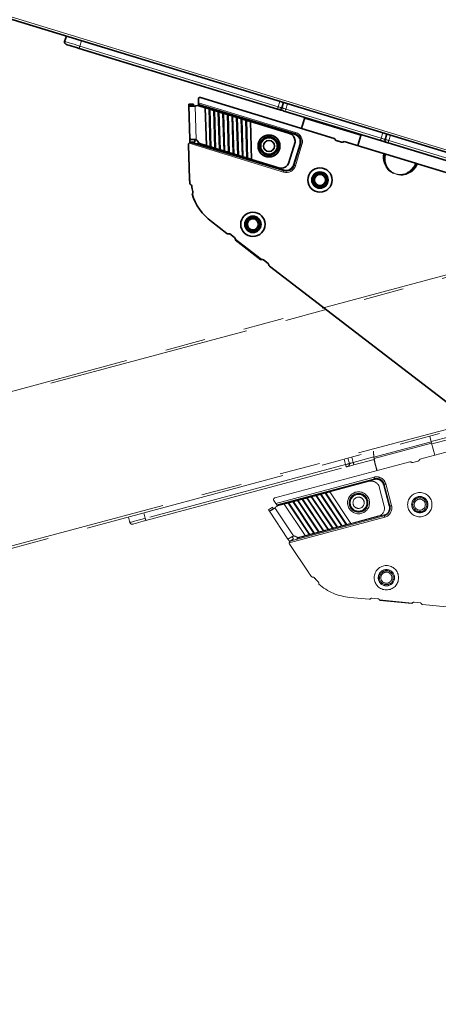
# Model space of a CAD drawing. Header units: millimetres. Extents: x 0 to 594, y 0 to 420.
# Tile 23 of 30: x 439 to 452, y 193 to 224. Entities that reach past the tile are written whole.
import ezdxf

# ---------------------------------------------------------------- set-up
doc = ezdxf.new("R2010")
doc.units = ezdxf.units.MM
doc.linetypes.add('SLD-Durchgehend', pattern=[0])
doc.linetypes.add('SLD-Phantom', pattern=[12.7, 6.35, -1.27, 1.27, -1.27, 1.27, -1.27])
doc.styles.add('SLDTEXTSTYLE1', font='GOTHIC.TTF', dxfattribs={"width": 0.913})
doc.dimstyles.new('SLDDIMSTYLE8', dxfattribs={"dimtxt": 3.439583, "dimasz": 2.5, "dimexe": 0, "dimexo": 0.0625, "dimgap": 0.859896, "dimtad": 1, "dimdec": 4, "dimlfac": 4, "dimzin": 12, "dimdsep": 46, "dimtxsty": 'SLDTEXTSTYLE1', "dimsah": 1, "dimcen": 0.09, "dimazin": 3, "dimtfac": 1, "dimtofl": 0, "dimtmove": 0, "dimatfit": 3, "dimfxl": 1, "dimfrac": 2, "dimtolj": 1, "dimtzin": 12, "dimarcsym": 0})

# ---------------------------------------------------------------- blocks, each defined once
blk = doc.blocks.new('_D_31')
at = {"color": 150, "linetype": 'SLD-Durchgehend', "lineweight": 18}
for centre, radius, start, end in [((475.102, 213.118), 62.537, 163, 270), ((427.681, 176.671), 6.11, 100.2754, 153.4055), ((426.798, 177.848), 6.11, 280.2754, 333.4055)]:
    blk.add_arc(centre, radius, start, end, dxfattribs=at)
for points in [[(415.297, 231.402), (414.316, 229.082), (414.912, 228.912)], [(475.102, 150.58), (472.609, 150.94), (472.596, 150.32)]]:
    blk.add_solid(points, dxfattribs=at)
at = {"color": 150, "linetype": 'SLD-Durchgehend', "lineweight": 18, "insert": (425.733, 182.04), "char_height": 3.4396, "attachment_point": 1, "rotation": 306.8404, "style": 'SLDTEXTSTYLE1'}
blk.add_mtext('107°', dxfattribs=at)

msp = doc.modelspace()

# ---------------------------------------------------------------- linework, layer by layer
at = {"color": 7, "linetype": 'SLD-Durchgehend', "lineweight": 18}
for p, q in [((387.228121, 239.983551), (469.948482, 214.6934)), ((441.198581, 223.223071), (441.249364, 223.389174)), ((447.414563, 221.322655), (441.198581, 223.223071)), ((444.915981, 221.447307), (447.961542, 220.516186)), ((447.465346, 221.488755), (447.414563, 221.322655)), ((444.848127, 220.288626), (444.816045, 221.344698)), ((447.939613, 220.444463), (444.918382, 221.368145)), ((447.653639, 221.249561), (447.704422, 221.415664)), ((450.642091, 220.3359), (447.653639, 221.249561)), ((450.006637, 220.416996), (448.243069, 220.956172)), ((450.692874, 220.502003), (450.642091, 220.3359)), ((450.881167, 220.262806), (450.93195, 220.42891)), ((454.706387, 219.093322), (450.881167, 220.262806)), ((447.581458, 219.272989), (444.62039, 220.178279)), ((444.916704, 220.166113), (447.603385, 219.344712)), ((446.924494, 219.886869), (446.920113, 219.882409)), ((447.884337, 219.494096), (448.088999, 220.163512)), ((448.16072, 220.141582), (447.95606, 219.472169)), ((448.088999, 220.163512), (448.112906, 220.156203)), ((451.063032, 219.230044), (451.061948, 219.226498)), ((451.14369, 219.201505), (451.061948, 219.226498)), ((451.063032, 219.230044), (451.144774, 219.205051))]:
    msp.add_line(p, q, dxfattribs=at)
at = {"color": 7, "linetype": 'SLD-Durchgehend', "lineweight": 35}
for p, q in [((469.854831, 214.643604), (387.277913, 239.889901)), ((440.775384, 223.534084), (440.721703, 223.368868)), ((441.17627, 223.150096), (447.392252, 221.24968)), ((444.915981, 221.447307), (444.912492, 221.562288)), ((449.167133, 220.330595), (444.977089, 221.611622)), ((447.532828, 221.286497), (447.580711, 221.453487)), ((444.614344, 221.397634), (444.764276, 221.40219)), ((444.615948, 221.344862), (444.765878, 221.349414)), ((444.615948, 221.344862), (444.647611, 220.302559)), ((447.946922, 220.468372), (444.917581, 221.394535)), ((444.918382, 221.368145), (444.917581, 221.394535)), ((444.918786, 221.35483), (444.918382, 221.368145)), ((445.127421, 221.291165), (444.923944, 221.353374)), ((445.127421, 221.291165), (445.163493, 220.103733)), ((445.287173, 220.065921), (445.251101, 221.253354)), ((445.270867, 221.247311), (445.251101, 221.253354)), ((445.270867, 221.247311), (445.306939, 220.059879)), ((445.414313, 221.203453), (445.394547, 221.209496)), ((445.430619, 220.022067), (445.394547, 221.209496)), ((445.414313, 221.203453), (445.450385, 220.016021)), ((445.574065, 219.978209), (445.537993, 221.165642)), ((445.557759, 221.159599), (445.537993, 221.165642)), ((445.557759, 221.159599), (445.593831, 219.972167)), ((445.717511, 219.934355), (445.681439, 221.121787)), ((445.701205, 221.115741), (445.681439, 221.121787)), ((447.631328, 221.176586), (450.61978, 220.262925)), ((445.701205, 221.115741), (445.737275, 219.928312)), ((445.860957, 219.890497), (445.824885, 221.07793)), ((445.844649, 221.071887), (445.824885, 221.07793)), ((445.844649, 221.071887), (445.880721, 219.884455)), ((446.004401, 219.846643), (445.968329, 221.034075)), ((445.988095, 221.028029), (445.968329, 221.034075)), ((445.988095, 221.028029), (446.024167, 219.840601)), ((446.147847, 219.802785), (446.111775, 220.990218)), ((446.131541, 220.984175), (446.111775, 220.990218)), ((446.131541, 220.984175), (446.167613, 219.796743)), ((446.291293, 219.758931), (446.255221, 220.946364)), ((446.274987, 220.940321), (446.255221, 220.946364)), ((446.274987, 220.940321), (446.311059, 219.752889)), ((446.434739, 219.715077), (446.398667, 220.902506)), ((446.418433, 220.896463), (446.398667, 220.902506)), ((446.418433, 220.896463), (446.454505, 219.709031)), ((446.578185, 219.671219), (446.542113, 220.858652)), ((447.768605, 220.483675), (446.542113, 220.858652)), ((448.147149, 220.642436), (448.243069, 220.956172)), ((444.650416, 220.210205), (444.800348, 220.214757)), ((444.70263, 220.205422), (447.596076, 219.320807)), ((447.751856, 219.573814), (447.946819, 220.211513)), ((447.945359, 220.253322), (447.946819, 220.211513)), ((449.233844, 220.263145), (449.401197, 220.211978)), ((450.716537, 219.856895), (449.480089, 220.234915)), ((450.006637, 220.416996), (449.910718, 220.10326)), ((450.816586, 220.464181), (450.762904, 220.298964)), ((444.638302, 219.057846), (444.605737, 220.131423)), ((444.979505, 220.159985), (445.163493, 220.103733)), ((445.287173, 220.065921), (445.306939, 220.059879)), ((445.430619, 220.022067), (445.450385, 220.016021)), ((445.574065, 219.978209), (445.593831, 219.972167)), ((445.717511, 219.934355), (445.737275, 219.928312)), ((445.860957, 219.890497), (445.880721, 219.884455)), ((447.908246, 219.486787), (448.112906, 220.156203)), ((450.858858, 220.189832), (454.684076, 219.020347)), ((446.004401, 219.846643), (446.024167, 219.840601)), ((446.147847, 219.802785), (446.167613, 219.796743)), ((446.291293, 219.758931), (446.311059, 219.752889)), ((446.434739, 219.715077), (446.454505, 219.709031)), ((446.578185, 219.671219), (447.439686, 219.407834)), ((451.7139, 219.551972), (450.7852, 219.835903)), ((455.758774, 218.315329), (451.782563, 219.53098)), ((445.322166, 217.722538), (445.806048, 217.351242)), ((446.043852, 217.225491), (445.899702, 217.336103)), ((446.87428, 216.531559), (446.070992, 217.147942)), ((446.073093, 217.162087), (446.887397, 216.537248)), ((447.100359, 216.414801), (446.956209, 216.525413)), ((447.139223, 216.328259), (454.235428, 210.883151))]:
    msp.add_line(p, q, dxfattribs=at)
at = {"color": 7, "linetype": 'SLD-Phantom', "lineweight": 18}
for p, q in [((470.958917, 220.876369), (387.406331, 198.488522)), ((387.459365, 198.580376), (470.867062, 220.929402)), ((388.596904, 194.045262), (472.149485, 216.433111)), ((472.096452, 216.341253), (388.688755, 193.99223)), ((452.162878, 211.000069), (452.209671, 210.825432)), ((452.786668, 210.987396), (452.207833, 210.832297)), ((452.209671, 210.825432), (450.415364, 210.344649)), ((452.220806, 210.78388), (450.421543, 210.301769)), ((452.320757, 210.410853), (452.220806, 210.78388)), ((452.227582, 210.758589), (452.806418, 210.913687)), ((449.768149, 210.178585), (449.723194, 210.346357)), ((450.414483, 210.35177), (449.768149, 210.178585)), ((450.405666, 210.529224), (450.405526, 210.511149)), ((453.103635, 210.620626), (451.854748, 210.285987)), ((449.526669, 210.113881), (443.24815, 208.431556)), ((443.267901, 208.357848), (449.546418, 210.040172)), ((451.538644, 210.201287), (447.306444, 209.067273)), ((449.481714, 210.281653), (449.526669, 210.113881)), ((449.646122, 210.145888), (449.598239, 210.312876)), ((449.787899, 210.104877), (450.426017, 210.275858)), ((450.432193, 210.244459), (450.423486, 210.242127)), ((450.508398, 209.925234), (450.423486, 210.242127)), ((450.44808, 210.177943), (450.515299, 209.927083)), ((451.63096, 210.179436), (451.799997, 210.224728)), ((447.341694, 208.895545), (450.417894, 209.71981)), ((450.430836, 209.671514), (447.371018, 208.851639)), ((450.437306, 209.647366), (447.385679, 208.829685)), ((450.271505, 209.589999), (449.032673, 209.258055)), ((450.543468, 209.488315), (450.566863, 209.453632)), ((450.739452, 208.809519), (450.566863, 209.453632)), ((450.894047, 208.812119), (450.712874, 209.488266)), ((450.918195, 208.81859), (450.737021, 209.494737)), ((450.785317, 209.507677), (450.966491, 208.831529)), ((448.473082, 209.108112), (448.453116, 209.102762)), ((449.112951, 208.114879), (448.453116, 209.102762)), ((448.473082, 209.108112), (449.132915, 208.120228)), ((448.617971, 209.146935), (448.598006, 209.141585)), ((449.257839, 208.153702), (448.598006, 209.141585)), ((448.617971, 209.146935), (449.277804, 208.159051)), ((448.762859, 209.185758), (448.742895, 209.180409)), ((449.402728, 208.192525), (448.742895, 209.180409)), ((448.762859, 209.185758), (449.422694, 208.197874)), ((448.907749, 209.224581), (448.887783, 209.219232)), ((449.547618, 208.231348), (448.887783, 209.219232)), ((448.907749, 209.224581), (449.567582, 208.236697)), ((449.692505, 208.270171), (449.032673, 209.258055)), ((449.739906, 209.129232), (449.735683, 209.133841)), ((450.146104, 209.111476), (450.150712, 209.115698)), ((447.341694, 208.895545), (447.277804, 208.991207)), ((447.385679, 208.829685), (447.371018, 208.851639)), ((447.393077, 208.818606), (447.385679, 208.829685)), ((447.603748, 208.875175), (447.398222, 208.820104)), ((447.603748, 208.875175), (448.263583, 207.887291)), ((447.748638, 208.913998), (447.728672, 208.908649)), ((448.388507, 207.920765), (447.728672, 208.908649)), ((447.748638, 208.913998), (448.40847, 207.926114)), ((447.893525, 208.952821), (447.873562, 208.947472)), ((448.533394, 207.959588), (447.873562, 208.947472)), ((447.893525, 208.952821), (448.55336, 207.964938)), ((448.038415, 208.991644), (448.018449, 208.986295)), ((448.678284, 207.998411), (448.018449, 208.986295)), ((448.038415, 208.991644), (448.698248, 208.003761)), ((448.183305, 209.030467), (448.163339, 209.025116)), ((448.823174, 208.037232), (448.163339, 209.025116)), ((448.183305, 209.030467), (448.843137, 208.042582)), ((448.328192, 209.069289), (448.308229, 209.063939)), ((448.968061, 208.076056), (448.308229, 209.063939)), ((448.328192, 209.069289), (448.988027, 208.081405)), ((443.24815, 208.431556), (443.203197, 208.599328)), ((447.112215, 208.693578), (447.236949, 208.776891)), ((447.14154, 208.649672), (447.266274, 208.732986)), ((447.14154, 208.649672), (447.720728, 207.782529)), ((447.898158, 207.876969), (447.311318, 208.755569)), ((447.818861, 207.729305), (450.741419, 208.512402)), ((448.021238, 207.809414), (450.734948, 208.536552)), ((449.692505, 208.270171), (450.562675, 208.503331)), ((442.724449, 208.471048), (442.766474, 208.302492)), ((450.754358, 208.464106), (447.763502, 207.662708)), ((449.402728, 208.192525), (449.422694, 208.197874)), ((449.547618, 208.231348), (449.567582, 208.236697)), ((448.077743, 207.837495), (448.263583, 207.887291)), ((448.388507, 207.920765), (448.40847, 207.926114)), ((448.533394, 207.959588), (448.55336, 207.964938)), ((448.678284, 207.998411), (448.698248, 208.003761)), ((448.823174, 208.037232), (448.843137, 208.042582)), ((448.968061, 208.076056), (448.988027, 208.081405)), ((449.112951, 208.114879), (449.132915, 208.120228)), ((449.257839, 208.153702), (449.277804, 208.159051)), ((447.772047, 207.705695), (447.896783, 207.789007)), ((448.372432, 206.722019), (447.775903, 207.615207)), ((449.659985, 205.952007), (450.267098, 205.893548)), ((450.535406, 205.912921), (450.354544, 205.930337)), ((450.593802, 205.874647), (451.615485, 205.77627)), ((451.607375, 205.764494), (450.599515, 205.86154)), ((451.860973, 205.785283), (451.680112, 205.802699)), ((451.939792, 205.732487), (460.843183, 204.875187))]:
    msp.add_line(p, q, dxfattribs=at)
at = {"color": 7, "linetype": 'SLD-Durchgehend', "lineweight": 18, "flags": 128}
for points in [[(441.198581, 223.223071), (441.105549, 223.251514), (441.01609, 223.278865), (440.933642, 223.30407), (440.861379, 223.326165), (440.802072, 223.344296), (440.758006, 223.35777), (440.730867, 223.366066), (440.721703, 223.368868)], [(441.17627, 223.150096), (441.176702, 223.151504), (441.177976, 223.155677), (441.180048, 223.162446), (441.18283, 223.171546), (441.186217, 223.182625), (441.190076, 223.195243), (441.194252, 223.208904), (441.198581, 223.223071)], [(447.392252, 221.24968), (447.392684, 221.251089), (447.393958, 221.255261), (447.396028, 221.26203), (447.398811, 221.271131), (447.402197, 221.28221), (447.406054, 221.294827), (447.410232, 221.308488), (447.414563, 221.322655)], [(447.532828, 221.286497), (447.530556, 221.287194), (447.523826, 221.28925), (447.512896, 221.292592), (447.498188, 221.297088), (447.480268, 221.302568), (447.459822, 221.308819), (447.437636, 221.315599), (447.414563, 221.322655)], [(447.653639, 221.249561), (447.630071, 221.256766), (447.607406, 221.263695), (447.586521, 221.270084), (447.568213, 221.275679), (447.553189, 221.280272), (447.542024, 221.283685), (447.535149, 221.28579), (447.532828, 221.286497)], [(447.631328, 221.176586), (447.63176, 221.177995), (447.633035, 221.182167), (447.635104, 221.188936), (447.637887, 221.19804), (447.641275, 221.209116), (447.645131, 221.221733), (447.649308, 221.235394), (447.653639, 221.249561)], [(447.946922, 220.468372), (447.947203, 220.469288), (447.948036, 220.472011), (447.949386, 220.476429), (447.951204, 220.482375), (447.953419, 220.489621), (447.955946, 220.497887), (447.958688, 220.506858), (447.961542, 220.516186)], [(447.073615, 220.374628), (447.073529, 220.375101), (447.073269, 220.376498), (447.072848, 220.378771), (447.072477, 220.380771)], [(447.939613, 220.444463), (447.94104, 220.449127), (447.942411, 220.453612), (447.943673, 220.457747), (447.944782, 220.461368), (447.945691, 220.464341), (447.946367, 220.46655), (447.946782, 220.467913), (447.946922, 220.468372)], [(450.61978, 220.262925), (450.620213, 220.264334), (450.621487, 220.268506), (450.623558, 220.275275), (450.626341, 220.284376), (450.629727, 220.295455), (450.633585, 220.308072), (450.637761, 220.321733), (450.642091, 220.3359)], [(450.762904, 220.298964), (450.760582, 220.299675), (450.753708, 220.301777), (450.742544, 220.305189), (450.72752, 220.309782), (450.709212, 220.315381), (450.688324, 220.321766), (450.665661, 220.328695), (450.642091, 220.3359)], [(450.881167, 220.262806), (450.858097, 220.269862), (450.835911, 220.276646), (450.815464, 220.282897), (450.797542, 220.288373), (450.782835, 220.292869), (450.771906, 220.296211), (450.765177, 220.298271), (450.762904, 220.298964)], [(450.858858, 220.189832), (450.859289, 220.191243), (450.860563, 220.195412), (450.862634, 220.202181), (450.865417, 220.211286), (450.868803, 220.222361), (450.872661, 220.234978), (450.876837, 220.248639), (450.881167, 220.262806)], [(448.112906, 220.156203), (448.113824, 220.15592), (448.116546, 220.15509), (448.120964, 220.153737), (448.126911, 220.151919), (448.134157, 220.149706), (448.142423, 220.147177), (448.151392, 220.144435), (448.16072, 220.141582)], [(447.596076, 219.320807), (447.595795, 219.319887), (447.594964, 219.317167), (447.593614, 219.312745), (447.591794, 219.3068), (447.589579, 219.299554), (447.587051, 219.291288), (447.58431, 219.282317), (447.581458, 219.272989)], [(447.603385, 219.344712), (447.60196, 219.340048), (447.600589, 219.335563), (447.599324, 219.331432), (447.598218, 219.327807), (447.597309, 219.324834), (447.596633, 219.322625), (447.596217, 219.321265), (447.596076, 219.320807)], [(447.884337, 219.494096), (447.889001, 219.492673), (447.893486, 219.491302), (447.89762, 219.490036), (447.901242, 219.488929), (447.904217, 219.48802), (447.906426, 219.487346), (447.907786, 219.486929), (447.908246, 219.486787)], [(447.908246, 219.486787), (447.909164, 219.486508), (447.911886, 219.485677), (447.916304, 219.484325), (447.922249, 219.482507), (447.929497, 219.48029), (447.937763, 219.477765), (447.946732, 219.475023), (447.95606, 219.472169)], [(451.428494, 219.202551), (451.427688, 219.205051), (451.426893, 219.207517), (451.426114, 219.209931), (451.425361, 219.212267), (451.424642, 219.214491), (451.423968, 219.216585), (451.423342, 219.218525), (451.422774, 219.220288)]]:
    msp.add_lwpolyline(points, dxfattribs=at)
at = {"color": 7, "linetype": 'SLD-Durchgehend', "lineweight": 35, "flags": 128}
for points in [[(440.771104, 223.27397), (440.77889, 223.271589), (440.801946, 223.264537), (440.839388, 223.253093), (440.889777, 223.237685), (440.951173, 223.218917), (441.02122, 223.197501), (441.097227, 223.174262), (441.17627, 223.150096)], [(444.917581, 221.394535), (444.917551, 221.395548), (444.91746, 221.39855), (444.917311, 221.403427), (444.917112, 221.409991), (444.91687, 221.417989), (444.916594, 221.427112), (444.916292, 221.43701), (444.915981, 221.447307)], [(444.614344, 221.397634), (444.614894, 221.379529), (444.615343, 221.364762), (444.615676, 221.353832), (444.615879, 221.347123), (444.615948, 221.344862)], [(444.764276, 221.40219), (444.764826, 221.384085), (444.765274, 221.369314), (444.765606, 221.358388), (444.765809, 221.351679), (444.765878, 221.349414)], [(445.251101, 221.253354), (445.237788, 221.257422), (445.222658, 221.262048), (445.206278, 221.267055), (445.189261, 221.272259), (445.172244, 221.277464), (445.155864, 221.28247), (445.140733, 221.287097), (445.127421, 221.291165)], [(445.394547, 221.209496), (445.381234, 221.213567), (445.366104, 221.218194), (445.349724, 221.223201), (445.332707, 221.228405), (445.31569, 221.233606), (445.29931, 221.238613), (445.284179, 221.243239), (445.270867, 221.247311)], [(445.537993, 221.165642), (445.52468, 221.169713), (445.50955, 221.174336), (445.49317, 221.179343), (445.476153, 221.184547), (445.459136, 221.189752), (445.442756, 221.194758), (445.427625, 221.199385), (445.414313, 221.203453)], [(445.681439, 221.121787), (445.668125, 221.125855), (445.652996, 221.130482), (445.636616, 221.135489), (445.619599, 221.140693), (445.602582, 221.145894), (445.586202, 221.150904), (445.571071, 221.155527), (445.557759, 221.159599)], [(447.392252, 221.24968), (447.401335, 221.246905), (447.410068, 221.244234), (447.418115, 221.241772), (447.425171, 221.239615), (447.43096, 221.237845), (447.435261, 221.23653), (447.437911, 221.235722), (447.438805, 221.235446)], [(447.438805, 221.235446), (447.442505, 221.234317), (447.453461, 221.230968), (447.471251, 221.225529), (447.495193, 221.218209), (447.524368, 221.209287), (447.557653, 221.199113), (447.59377, 221.188072), (447.631328, 221.176586)], [(445.824885, 221.07793), (445.811571, 221.082001), (445.796442, 221.086624), (445.780062, 221.091635), (445.763045, 221.096835), (445.746026, 221.10204), (445.729648, 221.107046), (445.714517, 221.111673), (445.701205, 221.115741)], [(445.968329, 221.034075), (445.955017, 221.038144), (445.939886, 221.04277), (445.923506, 221.047777), (445.906489, 221.052981), (445.889472, 221.058182), (445.873092, 221.063192), (445.857964, 221.067815), (445.844649, 221.071887)], [(446.111775, 220.990218), (446.098463, 220.994289), (446.083332, 220.998912), (446.066952, 221.003923), (446.049935, 221.009123), (446.032918, 221.014328), (446.016538, 221.019335), (446.001408, 221.023961), (445.988095, 221.028029)], [(446.255221, 220.946364), (446.241909, 220.950432), (446.226778, 220.955058), (446.210398, 220.960065), (446.193381, 220.965269), (446.176364, 220.97047), (446.159984, 220.97548), (446.144854, 220.980103), (446.131541, 220.984175)], [(446.398667, 220.902506), (446.385355, 220.906577), (446.370224, 220.911204), (446.353844, 220.916211), (446.336827, 220.921412), (446.31981, 220.926616), (446.30343, 220.931623), (446.2883, 220.936249), (446.274987, 220.940321)], [(446.542113, 220.858652), (446.528799, 220.86272), (446.51367, 220.867346), (446.49729, 220.872353), (446.480273, 220.877557), (446.463256, 220.882762), (446.446876, 220.887768), (446.431746, 220.892395), (446.418433, 220.896463)], [(448.243069, 220.956172), (448.248697, 220.974579), (448.252403, 220.986705)], [(444.647611, 220.302559), (444.647676, 220.300409), (444.64787, 220.29402), (444.648187, 220.283608), (444.648615, 220.269512), (444.64914, 220.252185), (444.649748, 220.232199), (444.650416, 220.210205)], [(444.797541, 220.307115), (444.797606, 220.304962), (444.797802, 220.298577), (444.798117, 220.288164), (444.798545, 220.274064), (444.799072, 220.256742), (444.799679, 220.236755), (444.800348, 220.214757)], [(450.015972, 220.447529), (450.012264, 220.435403), (450.006637, 220.416996)], [(450.61978, 220.262925), (450.657341, 220.251444), (450.693457, 220.240402), (450.726741, 220.230225), (450.755916, 220.221307), (450.77986, 220.213986), (450.79765, 220.208547), (450.808606, 220.205195), (450.812305, 220.204066)], [(450.812305, 220.204066), (450.813199, 220.20379), (450.815848, 220.202982), (450.820151, 220.201667), (450.82594, 220.199897), (450.832994, 220.19774), (450.841042, 220.195278), (450.849776, 220.192611), (450.858858, 220.189832)], [(445.163493, 220.103733), (445.176805, 220.099665), (445.191936, 220.095038), (445.208316, 220.090031), (445.225333, 220.084827), (445.24235, 220.079626), (445.25873, 220.074616), (445.27386, 220.069993), (445.287173, 220.065921)], [(445.306939, 220.059879), (445.320251, 220.055807), (445.335382, 220.051184), (445.351762, 220.046173), (445.368779, 220.040973), (445.385796, 220.035768), (445.402176, 220.030762), (445.417306, 220.026135), (445.430619, 220.022067)], [(445.450385, 220.016021), (445.463697, 220.011953), (445.478828, 220.007326), (445.495208, 220.002319), (445.512225, 219.997115), (445.529242, 219.991914), (445.545622, 219.986904), (445.560752, 219.982281), (445.574065, 219.978209)], [(445.593831, 219.972167), (445.607143, 219.968095), (445.622274, 219.963472), (445.638654, 219.958461), (445.655671, 219.953261), (445.672688, 219.948057), (445.689068, 219.94305), (445.704197, 219.938423), (445.717511, 219.934355)], [(445.737275, 219.928312), (445.750589, 219.924241), (445.765718, 219.919614), (445.782098, 219.914607), (445.799115, 219.909403), (445.816134, 219.904202), (445.832514, 219.899196), (445.847643, 219.894569), (445.860957, 219.890497)], [(445.880721, 219.884455), (445.894036, 219.880387), (445.909164, 219.87576), (445.925544, 219.870753), (445.942561, 219.865549), (445.959578, 219.860345), (445.975958, 219.855338), (445.991089, 219.850711), (446.004401, 219.846643)], [(446.024167, 219.840601), (446.03748, 219.836529), (446.05261, 219.831902), (446.06899, 219.826895), (446.086007, 219.821695), (446.103024, 219.81649), (446.119404, 219.811484), (446.134535, 219.806857), (446.147847, 219.802785)], [(446.167613, 219.796743), (446.180926, 219.792675), (446.196056, 219.788048), (446.212436, 219.783041), (446.229453, 219.777837), (446.24647, 219.772636), (446.26285, 219.767626), (446.277981, 219.763003), (446.291293, 219.758931)], [(446.311059, 219.752889), (446.324372, 219.748817), (446.339502, 219.744194), (446.355882, 219.739183), (446.372899, 219.733983), (446.389916, 219.728778), (446.406296, 219.723772), (446.421427, 219.719145), (446.434739, 219.715077)], [(446.454505, 219.709031), (446.467818, 219.704963), (446.482948, 219.700336), (446.499328, 219.695329), (446.516345, 219.690125), (446.533362, 219.684924), (446.549742, 219.679914), (446.564871, 219.675291), (446.578185, 219.671219)]]:
    msp.add_lwpolyline(points, dxfattribs=at)
at = {"color": 7, "linetype": 'SLD-Phantom', "lineweight": 18, "flags": 128}
for points in [[(452.209671, 210.825432), (452.211152, 210.819907), (452.212625, 210.814412), (452.21408, 210.808981), (452.215509, 210.803646), (452.216904, 210.798442), (452.218258, 210.79339), (452.21956, 210.788529), (452.220806, 210.78388)], [(449.646122, 210.145888), (449.643827, 210.145274), (449.63703, 210.143452), (449.62599, 210.140494), (449.611136, 210.136514), (449.593033, 210.131663), (449.572382, 210.126129), (449.549972, 210.120124), (449.526669, 210.113881)], [(449.546418, 210.040172), (449.546036, 210.041595), (449.544908, 210.045808), (449.543077, 210.052644), (449.540612, 210.061838), (449.537615, 210.073027), (449.534199, 210.085771), (449.530502, 210.09957), (449.526669, 210.113881)], [(449.546418, 210.040172), (449.555592, 210.042629), (449.564413, 210.044993), (449.572542, 210.047172), (449.579666, 210.049081), (449.585515, 210.050647), (449.589861, 210.051812), (449.592535, 210.052529), (449.593439, 210.052771)], [(449.593439, 210.052771), (449.597175, 210.053771), (449.608241, 210.056736), (449.626212, 210.061551), (449.650395, 210.068032), (449.679864, 210.075927), (449.713483, 210.084937), (449.749962, 210.09471), (449.787899, 210.104877)], [(449.768149, 210.178585), (449.744343, 210.172206), (449.721451, 210.166072), (449.700355, 210.160419), (449.681864, 210.155464), (449.666687, 210.151398), (449.655411, 210.148377), (449.648467, 210.146516), (449.646122, 210.145888)], [(449.787899, 210.104877), (449.787519, 210.1063), (449.78639, 210.110513), (449.784557, 210.117351), (449.782095, 210.126543), (449.779096, 210.137732), (449.775682, 210.150476), (449.771984, 210.164274), (449.768149, 210.178585)], [(450.423486, 210.242127), (450.418505, 210.260718), (450.415223, 210.272967)], [(450.430836, 209.671514), (450.430586, 209.672441), (450.42985, 209.67519), (450.428654, 209.679653), (450.427045, 209.685658), (450.425084, 209.692979), (450.422847, 209.701327), (450.42042, 209.710387), (450.417894, 209.71981)], [(450.437306, 209.647366), (450.436044, 209.652077), (450.434829, 209.656607), (450.433712, 209.660781), (450.43273, 209.664441), (450.431925, 209.667444), (450.431327, 209.669675), (450.43096, 209.67105), (450.430836, 209.671514)], [(450.712874, 209.488266), (450.717584, 209.489529), (450.722114, 209.490742), (450.72629, 209.491861), (450.729948, 209.492841), (450.732953, 209.493646), (450.735184, 209.494244), (450.736557, 209.494613), (450.737021, 209.494737)], [(450.737021, 209.494737), (450.73795, 209.494985), (450.740698, 209.495723), (450.745161, 209.496918), (450.751168, 209.498528), (450.758486, 209.500489), (450.766836, 209.502726), (450.775896, 209.505153), (450.785317, 209.507677)], [(448.453116, 209.102762), (448.43967, 209.09916), (448.424389, 209.095064), (448.407843, 209.090631), (448.390654, 209.086026), (448.373466, 209.08142), (448.356922, 209.076987), (448.341639, 209.072893), (448.328192, 209.069289)], [(448.598006, 209.141585), (448.584559, 209.137983), (448.569276, 209.133887), (448.552732, 209.129454), (448.535544, 209.12485), (448.518355, 209.120243), (448.501811, 209.11581), (448.486528, 209.111716), (448.473082, 209.108112)], [(448.742895, 209.180409), (448.729447, 209.176806), (448.714166, 209.17271), (448.697622, 209.168277), (448.680433, 209.163673), (448.663245, 209.159066), (448.646699, 209.154633), (448.631418, 209.150537), (448.617971, 209.146935)], [(448.887783, 209.219232), (448.874337, 209.215627), (448.859056, 209.211533), (448.84251, 209.2071), (448.825321, 209.202494), (448.808133, 209.197889), (448.791589, 209.193456), (448.776306, 209.18936), (448.762859, 209.185758)], [(449.032673, 209.258055), (449.019226, 209.254451), (449.003943, 209.250356), (448.987399, 209.245923), (448.970211, 209.241317), (448.953022, 209.236713), (448.936476, 209.232279), (448.921195, 209.228183), (448.907749, 209.224581)], [(447.371018, 208.851639), (447.370454, 208.852482), (447.368785, 208.85498), (447.366075, 208.859037), (447.362429, 208.864498), (447.357985, 208.871152), (447.352915, 208.878742), (447.347415, 208.886979), (447.341694, 208.895545)], [(447.728672, 208.908649), (447.715226, 208.905046), (447.699944, 208.90095), (447.683399, 208.896517), (447.66621, 208.891911), (447.649022, 208.887306), (447.632478, 208.882873), (447.617195, 208.878777), (447.603748, 208.875175)], [(447.873562, 208.947472), (447.860115, 208.943867), (447.844832, 208.939773), (447.828288, 208.93534), (447.8111, 208.930734), (447.793911, 208.92613), (447.777365, 208.921696), (447.762084, 208.9176), (447.748638, 208.913998)], [(448.018449, 208.986295), (448.005003, 208.982691), (447.989722, 208.978596), (447.973176, 208.974163), (447.955987, 208.969557), (447.938799, 208.964953), (447.922255, 208.96052), (447.906974, 208.956424), (447.893525, 208.952821)], [(448.163339, 209.025116), (448.149892, 209.021514), (448.134611, 209.01742), (448.118065, 209.012987), (448.100877, 209.00838), (448.083688, 209.003774), (448.067144, 208.999341), (448.051861, 208.995247), (448.038415, 208.991644)], [(448.308229, 209.063939), (448.294782, 209.060337), (448.279499, 209.056243), (448.262955, 209.05181), (448.245767, 209.047203), (448.228578, 209.042597), (448.212032, 209.038164), (448.196751, 209.03407), (448.183305, 209.030467)], [(449.653438, 208.979466), (449.652969, 208.979571), (449.651581, 208.979878), (449.649326, 208.980379), (449.647336, 208.980819)], [(450.220917, 208.853691), (450.218928, 208.854133), (450.216674, 208.854632), (450.215285, 208.854939), (450.214815, 208.855044)], [(450.894047, 208.812119), (450.898758, 208.81338), (450.903288, 208.814594), (450.907462, 208.815714), (450.911122, 208.816694), (450.914125, 208.817498), (450.916356, 208.818096), (450.917731, 208.818465), (450.918195, 208.81859)], [(450.918195, 208.81859), (450.919122, 208.818837), (450.921872, 208.819573), (450.926335, 208.820769), (450.932342, 208.822378), (450.93966, 208.82434), (450.948008, 208.826577), (450.95707, 208.829006), (450.966491, 208.831529)], [(447.112215, 208.693578), (447.122275, 208.678515), (447.130482, 208.666227), (447.136554, 208.657136), (447.140283, 208.651553), (447.14154, 208.649672)], [(447.236949, 208.776891), (447.247011, 208.761829), (447.255217, 208.749541), (447.26129, 208.74045), (447.265017, 208.734868), (447.266274, 208.732986)], [(449.717541, 208.718812), (449.719043, 208.720188), (449.720747, 208.721749), (449.721795, 208.72271), (449.722149, 208.723034)], [(449.870563, 208.630464), (449.871005, 208.632454), (449.871504, 208.634709), (449.871811, 208.636097), (449.871915, 208.636566)], [(450.13257, 208.700669), (450.131194, 208.702171), (450.129633, 208.703875), (450.128672, 208.704924), (450.128348, 208.705278)], [(450.734948, 208.536552), (450.736211, 208.531839), (450.737423, 208.527309), (450.738543, 208.523135), (450.739522, 208.519475), (450.740327, 208.516472), (450.740925, 208.514241), (450.741294, 208.512866), (450.741419, 208.512402)], [(450.741419, 208.512402), (450.741666, 208.511475), (450.742404, 208.508726), (450.7436, 208.504263), (450.745209, 208.498258), (450.74717, 208.490939), (450.749408, 208.482589), (450.751835, 208.473529), (450.754358, 208.464106)], [(443.24815, 208.431556), (443.154179, 208.406377), (443.063819, 208.382164), (442.980544, 208.359852), (442.907554, 208.340294), (442.847651, 208.324244), (442.803138, 208.312315), (442.775731, 208.304971), (442.766474, 208.302492)], [(442.858656, 208.248192), (442.86652, 208.250299), (442.889811, 208.256538), (442.927626, 208.266671), (442.978521, 208.280309), (443.040536, 208.296926), (443.11129, 208.315884), (443.188061, 208.336455), (443.267901, 208.357848)], [(443.267901, 208.357848), (443.267518, 208.359271), (443.266389, 208.363484), (443.26456, 208.370322), (443.262094, 208.379516), (443.259099, 208.390703), (443.255682, 208.403447), (443.251983, 208.417246), (443.24815, 208.431556)], [(449.277804, 208.159051), (449.291251, 208.162654), (449.306534, 208.16675), (449.323078, 208.171183), (449.340266, 208.175787), (449.357455, 208.180393), (449.373999, 208.184827), (449.389282, 208.188921), (449.402728, 208.192525)], [(449.422694, 208.197874), (449.43614, 208.201477), (449.451421, 208.205573), (449.467967, 208.210006), (449.485156, 208.21461), (449.502344, 208.219217), (449.518888, 208.22365), (449.534169, 208.227744), (449.547618, 208.231348)], [(449.567582, 208.236697), (449.581028, 208.2403), (449.596311, 208.244394), (449.612855, 208.248829), (449.630043, 208.253433), (449.647232, 208.25804), (449.663778, 208.262473), (449.679059, 208.266567), (449.692505, 208.270171)], [(447.845462, 207.865843), (447.846658, 207.864053), (447.850208, 207.858739), (447.855993, 207.850076), (447.863827, 207.838347), (447.873455, 207.823933), (447.884561, 207.807306), (447.896783, 207.789007)], [(448.263583, 207.887291), (448.277029, 207.890894), (448.29231, 207.89499), (448.308856, 207.899423), (448.326045, 207.904027), (448.343233, 207.908634), (448.359777, 207.913067), (448.375058, 207.917161), (448.388507, 207.920765)], [(448.40847, 207.926114), (448.421917, 207.929717), (448.4372, 207.933813), (448.453744, 207.938246), (448.470932, 207.94285), (448.488121, 207.947457), (448.504667, 207.95189), (448.519948, 207.955984), (448.533394, 207.959588)], [(448.55336, 207.964938), (448.566806, 207.96854), (448.582088, 207.972634), (448.598634, 207.977067), (448.615822, 207.981673), (448.63301, 207.98628), (448.649555, 207.990713), (448.664838, 207.994807), (448.678284, 207.998411)], [(448.698248, 208.003761), (448.711696, 208.007363), (448.726977, 208.011457), (448.743523, 208.01589), (448.760712, 208.020497), (448.777898, 208.025103), (448.794444, 208.029536), (448.809725, 208.03363), (448.823174, 208.037232)], [(448.843137, 208.042582), (448.856584, 208.046186), (448.871867, 208.05028), (448.888411, 208.054713), (448.905599, 208.05932), (448.922788, 208.063924), (448.939334, 208.068359), (448.954615, 208.072453), (448.968061, 208.076056)], [(448.988027, 208.081405), (449.001473, 208.085009), (449.016755, 208.089103), (449.0333, 208.093536), (449.050489, 208.098143), (449.067677, 208.102747), (449.084221, 208.10718), (449.099504, 208.111276), (449.112951, 208.114879)], [(449.132915, 208.120228), (449.146363, 208.123832), (449.161644, 208.127926), (449.178188, 208.13236), (449.195377, 208.136966), (449.212565, 208.14157), (449.229111, 208.146003), (449.244392, 208.150099), (449.257839, 208.153702)], [(447.720728, 207.782529), (447.721924, 207.780739), (447.725472, 207.775425), (447.731257, 207.766763), (447.739092, 207.755034), (447.74872, 207.740619), (447.759825, 207.723993), (447.772047, 207.705695)]]:
    msp.add_lwpolyline(points, dxfattribs=at)
at = {"color": 7, "linetype": 'SLD-Durchgehend', "lineweight": 35}
for centre, radius in [((447.125994, 220.091939), 0.34375), ((447.125994, 220.091939), 0.29375), ((447.125994, 220.091939), 0.2875), ((447.125994, 220.091939), 0.260202), ((447.125994, 220.091939), 0.175), ((448.722875, 219.025612), 0.38125), ((448.722875, 219.025612), 0.25625), ((448.722875, 219.025612), 0.25), ((448.722875, 219.025612), 0.216506), ((448.722875, 219.025612), 0.173205), ((446.621635, 217.63871), 0.38125), ((446.621635, 217.63871), 0.25625), ((446.621635, 217.63871), 0.25), ((446.621635, 217.63871), 0.216506), ((446.621635, 217.63871), 0.173205)]:
    msp.add_circle(centre, radius, dxfattribs=at)
at = {"color": 7, "linetype": 'SLD-Phantom', "lineweight": 18}
for centre, radius in [((449.934127, 208.917255), 0.34375), ((449.934127, 208.917255), 0.29375), ((449.934127, 208.917255), 0.2875), ((449.934127, 208.917255), 0.260202), ((449.934127, 208.917255), 0.175), ((451.853427, 208.859177), 0.38125), ((451.853427, 208.859177), 0.25625), ((451.853427, 208.859177), 0.25), ((451.853427, 208.859177), 0.216506), ((451.853427, 208.859177), 0.173205), ((450.80642, 206.56953), 0.38125), ((450.80642, 206.56953), 0.25625), ((450.80642, 206.56953), 0.25), ((450.80642, 206.56953), 0.216506), ((450.80642, 206.56953), 0.173205)]:
    msp.add_circle(centre, radius, dxfattribs=at)
at = {"color": 7, "linetype": 'SLD-Durchgehend', "lineweight": 35}
for centre, radius, start, end in [((440.793033, 223.345691), 0.075, 162, 253), ((444.96247, 221.563806), 0.05, 73, 181.7374988), ((444.802425, 221.468954), 0.125, 276.255329, 289.8698976), ((444.887396, 221.233837), 0.125, 73, 109.8698976), ((447.460733, 221.307171), 0.075, 253, 344), ((444.786859, 220.179669), 0.125, 23.5416019, 60.6502689), ((445.016052, 220.279523), 0.125, 203.5416019, 253), ((447.695512, 220.244598), 0.25, 2, 73), ((447.873829, 220.229295), 0.25, 343, 73), ((449.152515, 220.282781), 0.05, 16.3669747, 73), ((449.248462, 220.310959), 0.05, 196.3669747, 253), ((449.423125, 220.283702), 0.075, 253, 319.4218681), ((450.834233, 220.275788), 0.075, 162, 253), ((444.680702, 220.133698), 0.075, 143.5287794, 181.7374988), ((444.877864, 220.230273), 0.075, 301.1896851, 321.1882347), ((447.51278, 219.646908), 0.25, 253, 343), ((447.669169, 219.559882), 0.25, 253, 343), ((446.387498, 219.110907), 1.75, 181.7374988, 186.2807123), ((444.697701, 218.924927), 0.05, 186.2807123, 244.3100521), ((444.654351, 218.834812), 0.05, 9.0513143, 64.3100521), ((446.387498, 219.110907), 1.705, 189.0513143, 195.1011186), ((444.668966, 218.647175), 0.075, 309.7903444, 15.1011186), ((446.387498, 219.110907), 1.75, 197.332748, 232.5), ((445.836487, 217.390909), 0.05, 232.5, 289.1329678), ((445.869263, 217.296433), 0.05, 52.5, 109.1329678), ((445.998195, 217.165988), 0.075, 357.0181338, 52.5), ((445.998195, 217.165988), 0.075, 346.0782018, 357.0181338), ((446.910551, 216.465913), 0.075, 107.9818662, 118.9217982), ((446.910551, 216.465913), 0.075, 52.5, 107.9818662), ((447.069922, 216.375135), 0.05, 355.8670322, 52.5), ((447.169662, 216.367928), 0.05, 175.8670322, 232.5)]:
    msp.add_arc(centre, radius, start, end, dxfattribs=at)
at = {"color": 7, "linetype": 'SLD-Durchgehend', "lineweight": 18}
for centre, radius, start, end in [((447.873829, 220.229295), 0.3, 343, 73), ((447.446459, 220.832594), 0.752911, 225.2572587, 225.732865), ((444.430329, 223.147727), 4.0645, 315.462969, 315.5510892), ((447.873829, 220.229295), 0.225, 343, 73), ((446.330652, 222.794902), 2.802627, 280.412052, 280.5398046), ((445.065556, 217.580979), 3.235139, 45.4397183, 45.5504054), ((446.664598, 224.172454), 4.096286, 280.4658034, 280.5532197), ((443.513615, 219.126428), 3.727825, 10.4583555, 10.5544401), ((447.669169, 219.559882), 0.3, 253, 343), ((447.669169, 219.559882), 0.225, 253, 343), ((450.758343, 219.608829), 0.106275, 281.8780188, 292.9227823), ((454.475396, 214.751873), 5.89881, 128.0326323, 128.2136254), ((450.759453, 219.552941), 0.175014, 297.8009544, 302.9540695), ((451.609182, 219.348691), 0.106267, 213.0741281, 224.121655), ((454.344809, 218.22495), 3.346762, 162.9713168, 163.0348047), ((451.577618, 219.303283), 0.175684, 203.0582107, 208.1910236)]:
    msp.add_arc(centre, radius, start, end, dxfattribs=at)
at = {"color": 7, "linetype": 'SLD-Phantom', "lineweight": 18}
for centre, radius, start, end in [((451.655488, 210.501467), 1.25, 179.556199, 187.2069989), ((449.574028, 210.125215), 0.075, 285, 16), ((451.655488, 210.501467), 1.25, 189.192878, 195), ((451.551584, 210.152991), 0.05, 48.3669747, 105), ((451.61802, 210.227732), 0.05, 228.3669747, 285), ((451.780586, 210.297174), 0.075, 285, 351.4218681), ((450.49554, 209.430032), 0.3, 15, 105), ((450.336209, 209.348517), 0.25, 34, 105), ((450.49554, 209.430032), 0.25, 15, 105), ((450.49554, 209.430032), 0.225, 15, 105), ((451.108026, 208.954781), 1.13797, 167.3471868, 167.6618725), ((447.319384, 209.018976), 0.05, 105, 213.7374988), ((447.430575, 208.699364), 0.125, 105, 141.8698976), ((450.497971, 208.744813), 0.25, 285, 15), ((450.676714, 208.753884), 0.225, 285, 15), ((450.676714, 208.753884), 0.25, 285, 15), ((450.676714, 208.753884), 0.3, 285, 15), ((447.233923, 208.853726), 0.125, 308.255329, 321.8698976), ((442.839246, 208.320636), 0.075, 194, 285), ((447.903939, 207.752102), 0.125, 55.5416019, 92.6502689), ((447.838273, 207.656861), 0.075, 175.5287794, 213.7374988), ((448.04539, 207.958237), 0.125, 235.5416019, 285), ((447.954299, 207.843242), 0.075, 333.1896851, 353.1882505), ((449.827715, 207.69395), 1.75, 213.7374988, 218.2807123), ((448.493241, 206.640774), 0.05, 218.2807123, 276.3100521), ((448.504231, 206.54138), 0.05, 41.0513143, 96.3100521), ((449.827715, 207.69395), 1.705, 221.0513143, 227.1011186), ((448.616057, 206.39), 0.075, 341.7903444, 47.1011186), ((449.827715, 207.69395), 1.75, 229.332748, 264.5), ((450.271891, 205.943318), 0.05, 264.5, 321.1329678), ((450.349751, 205.880566), 0.05, 84.5, 141.1329678), ((450.528217, 205.838266), 0.075, 29.0181338, 84.5), ((450.528217, 205.838266), 0.075, 18.0782018, 29.0181338), ((451.672923, 205.728044), 0.075, 139.9818662, 150.9217982), ((451.672923, 205.728044), 0.075, 84.5, 139.9818662), ((451.856181, 205.735513), 0.05, 27.8670322, 84.5), ((451.944585, 205.782256), 0.05, 207.8670322, 264.5)]:
    msp.add_arc(centre, radius, start, end, dxfattribs=at)
at = {"color": 7, "linetype": 'SLD-Durchgehend', "lineweight": 35}
for points, knots in [([(444.615948, 221.344862), (444.618825, 221.344709), (444.622708, 221.344503), (444.646637, 221.343365), (444.678517, 221.342441), (444.737419, 221.341687), (444.789779, 221.343692), (444.816045, 221.344698)], [0, 0, 0, 0, 0.250762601, 0.338487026, 0.500134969, 0.749249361, 1, 1, 1, 1]), ([(444.765878, 221.349414), (444.766055, 221.349354), (444.766425, 221.349231), (444.769129, 221.348474), (444.77357, 221.347235), (444.781619, 221.345542), (444.793643, 221.344003), (444.806273, 221.34386), (444.81283, 221.344422), (444.816045, 221.344698)], [0, 0, 0, 0, 0.120649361, 0.250786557, 0.33864307, 0.500681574, 0.749658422, 0.877288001, 1, 1, 1, 1]), ([(444.70263, 220.205422), (444.702416, 220.205487), (444.693287, 220.208254), (444.675651, 220.210133), (444.651623, 220.204039), (444.632862, 220.192836), (444.624257, 220.182793), (444.62039, 220.178279)], [0, 0, 0, 0, 0.008111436, 0.345853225, 0.629555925, 0.833525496, 1, 1, 1, 1]), ([(444.848127, 220.288626), (444.824475, 220.290966), (444.787532, 220.29462), (444.741753, 220.297417), (444.708912, 220.299283), (444.681806, 220.300677), (444.655002, 220.302084), (444.650528, 220.302372), (444.647611, 220.302559)], [0, 0, 0, 0, 0.225736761, 0.352592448, 0.484452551, 0.618299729, 0.751062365, 1, 1, 1, 1]), ([(446.850956, 220.21456), (446.853109, 220.213545), (446.857414, 220.211514), (446.861589, 220.209379), (446.863046, 220.208479), (446.863082, 220.208323), (446.86309, 220.20829)], [0, 0, 0, 0, 0.3068913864, 0.6137978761, 0.9200572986, 1, 1, 1, 1]), ([(447.242345, 220.354843), (447.242377, 220.354851), (447.242533, 220.354887), (447.243433, 220.356342), (447.245571, 220.360516), (447.2476, 220.364823), (447.248614, 220.366977)], [0, 0, 0, 0, 0.0799404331, 0.3861764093, 0.6930914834, 1, 1, 1, 1]), ([(444.916704, 220.166113), (444.912984, 220.164115), (444.903107, 220.158811), (444.883454, 220.154338), (444.867243, 220.155465), (444.857544, 220.158063), (444.856176, 220.158478), (444.855937, 220.15855)], [0, 0, 0, 0, 0.184954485, 0.491045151, 0.92751654, 0.987344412, 1, 1, 1, 1]), ([(446.829409, 220.144081), (446.831761, 220.143718), (446.836464, 220.14299), (446.841122, 220.142433), (446.842833, 220.142358), (446.842949, 220.142471), (446.842973, 220.142494)], [0, 0, 0, 0, 0.30684709, 0.613797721, 0.920055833, 1, 1, 1, 1]), ([(447.388898, 219.975586), (447.388904, 219.975554), (447.388938, 219.975398), (447.3904, 219.974504), (447.394572, 219.972362), (447.398878, 219.970332), (447.401031, 219.969317)], [0, 0, 0, 0, 0.07993865, 0.386185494, 0.693117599, 1, 1, 1, 1]), ([(447.409014, 220.041386), (447.409038, 220.041408), (447.409154, 220.041514), (447.410866, 220.041445), (447.415521, 220.040886), (447.420226, 220.040159), (447.422578, 220.039796)], [0, 0, 0, 0, 0.0799393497, 0.3861936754, 0.6931027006, 1, 1, 1, 1]), ([(447.003373, 219.8169), (447.004387, 219.819054), (447.006416, 219.823361), (447.008556, 219.827532), (447.00945, 219.828998), (447.00961, 219.829027), (447.009643, 219.829033)], [0, 0, 0, 0, 0.306902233, 0.613811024, 0.920061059, 1, 1, 1, 1]), ([(447.073852, 219.795353), (447.074214, 219.797705), (447.07494, 219.80241), (447.075501, 219.807065), (447.075575, 219.808777), (447.075462, 219.808893), (447.075439, 219.808917)], [0, 0, 0, 0, 0.306889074, 0.613802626, 0.920056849, 1, 1, 1, 1]), ([(450.716537, 219.856895), (450.71924, 219.856069), (450.724645, 219.854417), (450.732284, 219.852083), (450.73567, 219.851048), (450.737453, 219.850502)], [0, 0, 0, 0, 0.321267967, 0.642544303, 1, 1, 1, 1]), ([(450.764499, 219.842232), (450.759984, 219.843612), (450.75096, 219.846369), (450.741953, 219.849125), (450.737453, 219.850502)], [0, 0, 0, 0, 0.500390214, 1, 1, 1, 1]), ([(450.764499, 219.842232), (450.766067, 219.841752), (450.769202, 219.840791), (450.776591, 219.838539), (450.782243, 219.836808), (450.7852, 219.835903)], [0, 0, 0, 0, 0.322914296, 0.645788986, 1, 1, 1, 1]), ([(451.7139, 219.551972), (451.716567, 219.551157), (451.721902, 219.549527), (451.728988, 219.547355), (451.73288, 219.54617), (451.734417, 219.5457), (451.734602, 219.545643)], [0, 0, 0, 0, 0.318369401, 0.636741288, 0.956456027, 1, 1, 1, 1]), ([(451.734602, 219.545643), (451.736369, 219.545102), (451.742204, 219.543314), (451.751221, 219.54056), (451.758463, 219.538347), (451.761647, 219.537373)], [0, 0, 0, 0, 0.19585099, 0.646373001, 1, 1, 1, 1]), ([(451.761647, 219.537373), (451.763211, 219.536896), (451.766338, 219.535941), (451.77348, 219.533757), (451.779168, 219.532014), (451.782212, 219.531087), (451.782563, 219.53098)], [0, 0, 0, 0, 0.3190700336, 0.6380896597, 0.9582750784, 1, 1, 1, 1])]:
    msp.add_open_spline(points, degree=3, knots=knots, dxfattribs=at)
at = {"color": 7, "linetype": 'SLD-Durchgehend', "lineweight": 18}
for points, knots in [([(450.82642, 219.386625), (450.792505, 219.440127), (450.724699, 219.547091), (450.697267, 219.715847), (450.71116, 219.817533), (450.716537, 219.856895)], [0, 0, 0, 0, 0.380174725, 0.76006529, 1, 1, 1, 1]), ([(450.737453, 219.850502), (450.732538, 219.813258), (450.719703, 219.716003), (450.740693, 219.596653), (450.772396, 219.523), (450.780218, 219.504829)], [0, 0, 0, 0, 0.3185732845, 0.8318794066, 1, 1, 1, 1]), ([(450.780218, 219.504829), (450.763581, 219.560199), (450.742148, 219.631536), (450.742657, 219.746473), (450.755416, 219.802409), (450.764499, 219.842232)], [0, 0, 0, 0, 0.499744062, 0.643852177, 1, 1, 1, 1]), ([(450.7852, 219.835903), (450.785048, 219.835404), (450.769002, 219.782622), (450.752514, 219.670131), (450.783994, 219.564012), (450.799736, 219.510946)], [0, 0, 0, 0, 0.004749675, 0.502319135, 1, 1, 1, 1]), ([(450.841079, 219.398129), (450.837358, 219.40339), (450.813679, 219.436866), (450.795522, 219.473745), (450.780218, 219.504829)], [0, 0, 0, 0, 0.157146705, 1, 1, 1, 1]), ([(450.799736, 219.510946), (450.813519, 219.4806), (450.829883, 219.444573), (450.85128, 219.411328), (450.854654, 219.406086)], [0, 0, 0, 0, 0.8423188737, 1, 1, 1, 1]), ([(451.061948, 219.226498), (451.057814, 219.227802), (451.001731, 219.245497), (450.913439, 219.290806), (450.851541, 219.358964), (450.82642, 219.386625)], [0, 0, 0, 0, 0.045144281, 0.612483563, 1, 1, 1, 1]), ([(451.063032, 219.230044), (451.061244, 219.230719), (451.058142, 219.231891), (451.048969, 219.235479), (451.032704, 219.242311), (451.007467, 219.254384), (450.977585, 219.271173), (450.94321, 219.294026), (450.90729, 219.323159), (450.871605, 219.358439), (450.851255, 219.384899), (450.841079, 219.398129)], [0, 0, 0, 0, 0.020293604, 0.035216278, 0.104590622, 0.207583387, 0.332153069, 0.468310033, 0.645532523, 0.822766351, 1, 1, 1, 1]), ([(450.854654, 219.406086), (450.861469, 219.396194), (450.887222, 219.358809), (450.9271, 219.317667), (450.972236, 219.281998), (451.001016, 219.262569), (451.027839, 219.247101), (451.046331, 219.237759), (451.057187, 219.232669), (451.061296, 219.230824), (451.063032, 219.230044)], [0, 0, 0, 0, 0.130696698, 0.493929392, 0.615714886, 0.754900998, 0.87005565, 0.951189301, 0.979377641, 1, 1, 1, 1]), ([(451.41597, 219.234473), (451.446177, 219.248655), (451.482038, 219.265492), (451.514946, 219.287266), (451.520135, 219.290699)], [0, 0, 0, 0, 0.842312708, 1, 1, 1, 1]), ([(451.532898, 219.27471), (451.527392, 219.271289), (451.492581, 219.249654), (451.454681, 219.23371), (451.422774, 219.220288)], [0, 0, 0, 0, 0.158140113, 1, 1, 1, 1]), ([(451.782563, 219.53098), (451.762989, 219.491802), (451.716177, 219.3981), (451.597133, 219.275727), (451.48472, 219.226949), (451.428494, 219.202551)], [0, 0, 0, 0, 0.2642536, 0.632001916, 1, 1, 1, 1]), ([(451.520135, 219.290699), (451.563568, 219.3258), (451.650814, 219.396306), (451.692811, 219.499934), (451.7139, 219.551972)], [0, 0, 0, 0, 0.497831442, 1, 1, 1, 1]), ([(451.734602, 219.545643), (451.712518, 219.492562), (451.683991, 219.423993), (451.610858, 219.335196), (451.565261, 219.299819), (451.532898, 219.27471)], [0, 0, 0, 0, 0.4986816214, 0.6441881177, 1, 1, 1, 1]), ([(451.532898, 219.27471), (451.547959, 219.284286), (451.612402, 219.325258), (451.679684, 219.395204), (451.734371, 219.478985), (451.751939, 219.516592), (451.761647, 219.537373)], [0, 0, 0, 0, 0.151483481, 0.648142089, 0.805574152, 1, 1, 1, 1]), ([(451.428494, 219.202551), (451.382884, 219.191729), (451.288156, 219.169251), (451.193019, 219.190491), (451.14369, 219.201505)], [0, 0, 0, 0, 0.481492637, 1, 1, 1, 1]), ([(451.144774, 219.205051), (451.14665, 219.204726), (451.154063, 219.203443), (451.162518, 219.202212), (451.178506, 219.200167), (451.200958, 219.198045), (451.225003, 219.197324), (451.253642, 219.19775), (451.275293, 219.199158), (451.310248, 219.203606), (451.355142, 219.211985), (451.39311, 219.226022), (451.41597, 219.234473)], [0, 0, 0, 0, 0.020620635, 0.0815028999, 0.0925435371, 0.1952508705, 0.3257482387, 0.3530236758, 0.505839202, 0.5606386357, 0.7354737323, 1, 1, 1, 1]), ([(451.422774, 219.220288), (451.40694, 219.215009), (451.375272, 219.204453), (451.325961, 219.195157), (451.27989, 219.191094), (451.238613, 219.191371), (451.204451, 219.194159), (451.176776, 219.198259), (451.159474, 219.201701), (451.149861, 219.203846), (451.146634, 219.204611), (451.144774, 219.205051)], [0, 0, 0, 0, 0.177238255, 0.354467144, 0.531687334, 0.66784896, 0.792418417, 0.895414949, 0.964781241, 0.979705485, 1, 1, 1, 1])]:
    msp.add_open_spline(points, degree=3, knots=knots, dxfattribs=at)
at = {"color": 7, "linetype": 'SLD-Phantom', "lineweight": 18}
for points, knots in [([(450.415364, 210.344649), (450.416491, 210.336139), (450.418525, 210.320775), (450.420612, 210.307633), (450.421543, 210.301769)], [0, 0, 0, 0, 0.553861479, 1, 1, 1, 1]), ([(449.827022, 209.184059), (449.82699, 209.184068), (449.826835, 209.18411), (449.825988, 209.185599), (449.823996, 209.189842), (449.822119, 209.194217), (449.821181, 209.196405)], [0, 0, 0, 0, 0.07994197, 0.386198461, 0.693099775, 1, 1, 1, 1]), ([(449.893481, 209.201868), (449.893505, 209.201891), (449.893618, 209.202004), (449.893606, 209.203717), (449.893209, 209.208389), (449.892648, 209.213116), (449.892367, 209.21548)], [0, 0, 0, 0, 0.0799403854, 0.3861931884, 0.6930923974, 1, 1, 1, 1]), ([(449.635903, 208.875495), (449.638266, 208.875776), (449.642993, 208.876336), (449.647666, 208.876737), (449.649379, 208.876746), (449.649492, 208.876633), (449.649516, 208.876609)], [0, 0, 0, 0, 0.30685734, 0.613801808, 0.920058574, 1, 1, 1, 1]), ([(449.654977, 208.804309), (449.657164, 208.805247), (449.661539, 208.807124), (449.665785, 208.809116), (449.667276, 208.809963), (449.667315, 208.810118), (449.667322, 208.81015)], [0, 0, 0, 0, 0.3068901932, 0.6138159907, 0.92006247, 1, 1, 1, 1]), ([(450.200931, 209.02436), (450.20094, 209.024393), (450.200981, 209.024551), (450.20247, 209.025394), (450.206714, 209.027388), (450.211089, 209.029265), (450.213277, 209.030203)], [0, 0, 0, 0, 0.079945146, 0.38620058, 0.693100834, 1, 1, 1, 1]), ([(450.21874, 208.957903), (450.218763, 208.957878), (450.218876, 208.957762), (450.220589, 208.957777), (450.225261, 208.958173), (450.229988, 208.958734), (450.232352, 208.959015)], [0, 0, 0, 0, 0.07994228, 0.386194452, 0.693093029, 1, 1, 1, 1]), ([(447.14154, 208.649672), (447.144059, 208.651067), (447.14746, 208.65295), (447.168358, 208.664665), (447.195883, 208.680776), (447.246236, 208.711351), (447.289577, 208.740798), (447.311318, 208.755569)], [0, 0, 0, 0, 0.250760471, 0.338485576, 0.500134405, 0.749250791, 1, 1, 1, 1]), ([(447.266274, 208.732986), (447.266456, 208.733028), (447.266834, 208.733116), (447.26953, 208.73391), (447.273954, 208.73521), (447.281676, 208.738045), (447.292691, 208.743105), (447.303475, 208.749681), (447.308738, 208.753632), (447.311318, 208.755569)], [0, 0, 0, 0, 0.120646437, 0.250786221, 0.33864526, 0.500692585, 0.749658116, 0.877288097, 1, 1, 1, 1]), ([(450.047075, 208.638105), (450.046136, 208.640292), (450.044257, 208.644667), (450.042264, 208.648913), (450.041423, 208.650404), (450.041265, 208.650443), (450.041232, 208.650451)], [0, 0, 0, 0, 0.3069068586, 0.6138275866, 0.920060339, 1, 1, 1, 1]), ([(447.898158, 207.876969), (447.87686, 207.86642), (447.843594, 207.849944), (447.803288, 207.828058), (447.774452, 207.812234), (447.750722, 207.799053), (447.727248, 207.786043), (447.723302, 207.783916), (447.720728, 207.782529)], [0, 0, 0, 0, 0.225734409, 0.352592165, 0.48444829, 0.618300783, 0.751061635, 1, 1, 1, 1]), ([(447.818861, 207.729305), (447.818646, 207.729247), (447.809448, 207.726743), (447.793478, 207.719014), (447.77634, 207.701102), (447.766364, 207.681662), (447.764389, 207.668585), (447.763502, 207.662708)], [0, 0, 0, 0, 0.008103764, 0.345855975, 0.629561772, 0.833521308, 1, 1, 1, 1]), ([(448.021238, 207.809414), (448.019141, 207.805749), (448.013573, 207.796018), (447.99928, 207.781809), (447.984935, 207.77417), (447.975332, 207.771238), (447.973952, 207.770863), (447.97371, 207.770798)], [0, 0, 0, 0, 0.184955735, 0.491036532, 0.927510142, 0.987341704, 1, 1, 1, 1])]:
    msp.add_open_spline(points, degree=3, knots=knots, dxfattribs=at)

# ---------------------------------------------------------------- dimensions: what is measured, and where the dimension line sits
at = {"color": 150, "linetype": 'SLD-Durchgehend', "lineweight": 18}
dim = msp.add_angular_dim_2l(base=(424.017041, 181.56075), line1=((469.948482, 214.693399), (387.22812, 239.983551)), line2=((475.101923, 180.273119), (475.101923, 135.648119)), text='(<>)', dimstyle='SLDDIMSTYLE8', dxfattribs=at)
dim.commit()
dim.dimension.update_dxf_attribs({"geometry": '_D_31', "text_midpoint": (425.052637, 175.621085), "dimtype": 162})

doc.saveas('drawing.dxf')
